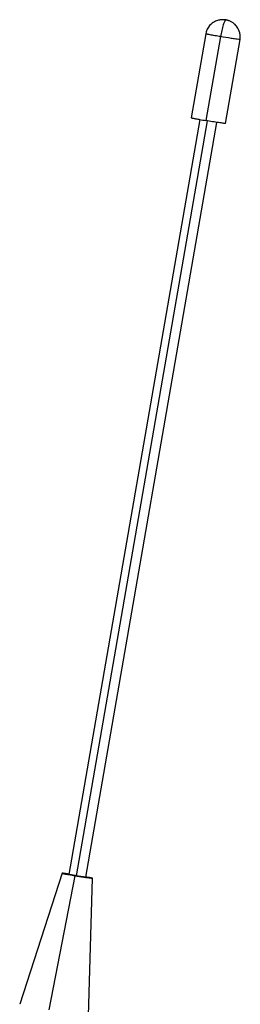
# Model space of a CAD drawing. Header units: inches. Extents: x 0 to 17, y 0 to 11.
# Tile 30 of 31: x 13.2 to 13.7, y 5.9 to 8.1. Entities that reach past the tile are written whole.
import ezdxf

# ---------------------------------------------------------------- set-up
doc = ezdxf.new("R2010")
doc.units = ezdxf.units.IN
doc.header["$LTSCALE"] = 0.935
doc.header["$MEASUREMENT"] = 0
doc.layers.get('0').update_dxf_attribs({"linetype": 'CONTINUOUS'})

msp = doc.modelspace()

# ---------------------------------------------------------------- linework, layer by layer
at = {"color": 7, "linetype": 'Continuous'}
for p, q in [((13.6725, 8.1458), (13.6727, 8.1458)), ((13.6259, 8.1135), (13.5921, 7.9183)), ((13.6602, 8.1069), (13.6264, 7.9118)), ((13.6719, 7.905), (13.7057, 8.1001)), ((13.7053, 8.1), (13.7026, 8.1003)), ((13.7057, 8.1001), (13.7053, 8.1)), ((13.6119, 7.9143), (13.3077, 6.1589)), ((13.6291, 7.9113), (13.3249, 6.1557)), ((13.3476, 6.1523), (13.6518, 7.9076)), ((13.6715, 7.9049), (13.6719, 7.905)), ((13.2927, 6.1615), (13.1937, 5.8568)), ((13.2931, 6.1615), (13.2927, 6.1615)), ((13.3077, 6.1595), (13.3068, 6.1597)), ((13.2624, 5.8436), (13.3228, 6.1557)), ((13.3058, 6.1587), (13.3075, 6.1584)), ((13.3075, 6.1584), (13.3228, 6.1557)), ((13.3228, 6.1557), (13.3476, 6.1517)), ((13.3476, 6.1523), (13.3474, 6.1522)), ((13.3476, 6.1517), (13.3485, 6.1515)), ((13.3495, 6.1525), (13.3478, 6.1528)), ((13.3485, 6.1515), (13.3599, 6.1499)), ((13.3534, 5.8301), (13.3626, 6.1498)), ((13.3599, 6.1499), (13.3622, 6.1497)), ((13.3622, 6.1497), (13.3626, 6.1498)), ((13.1937, 5.8568), (13.1937, 5.8568))]:
    msp.add_line(p, q, dxfattribs=at)
for points in [[(13.6727, 8.1458), (13.6722, 8.1459), (13.6714, 8.146), (13.6704, 8.1461), (13.6693, 8.1462), (13.668, 8.1463), (13.6666, 8.1464), (13.665, 8.1464), (13.6633, 8.1463), (13.6615, 8.1462), (13.6596, 8.1459), (13.6576, 8.1456), (13.6555, 8.1451), (13.6533, 8.1445), (13.651, 8.1437), (13.6486, 8.1427), (13.6461, 8.1414), (13.6434, 8.1398), (13.6407, 8.1379), (13.6379, 8.1355), (13.635, 8.1325), (13.6321, 8.1288), (13.6294, 8.1241), (13.627, 8.1181), (13.6259, 8.1135)], [(13.7057, 8.1001), (13.7062, 8.1043), (13.7061, 8.1105), (13.7052, 8.1156), (13.7039, 8.12), (13.7024, 8.1237), (13.7007, 8.1267), (13.6991, 8.1292), (13.6975, 8.1313), (13.6959, 8.1332), (13.6943, 8.1348), (13.6927, 8.1363), (13.6911, 8.1376), (13.6896, 8.1387), (13.6881, 8.1398), (13.6866, 8.1407), (13.6852, 8.1415), (13.6838, 8.1422), (13.6824, 8.1429), (13.6811, 8.1434), (13.6798, 8.1439), (13.6785, 8.1443), (13.6773, 8.1447), (13.6761, 8.145), (13.675, 8.1453), (13.674, 8.1455), (13.6732, 8.1457), (13.6727, 8.1458)]]:
    msp.add_lwpolyline(points, dxfattribs=at)
msp.add_arc((13.8903, 9.4664), 1.5769, 259.8231, 260.3646, dxfattribs=at)
for points, knots in [([(13.6725, 8.1458), (13.6721, 8.1458), (13.671, 8.1449), (13.6698, 8.1427), (13.6682, 8.1391), (13.6657, 8.1318), (13.6629, 8.1209), (13.661, 8.1117), (13.6602, 8.1069)], [0, 0, 0, 0, 0.031197, 0.09149, 0.186912, 0.31617, 0.646322, 1, 1, 1, 1]), ([(13.6602, 8.1069), (13.6581, 8.1072), (13.6538, 8.108), (13.6475, 8.1091), (13.6415, 8.1102), (13.6362, 8.1112), (13.6324, 8.1119), (13.6299, 8.1124), (13.6284, 8.1127), (13.6274, 8.113), (13.6265, 8.1132), (13.6262, 8.1133), (13.6259, 8.1134), (13.6259, 8.1135)], [0, 0, 0, 0, 0.186011, 0.372226, 0.548919, 0.705946, 0.834092, 0.885197, 0.926908, 0.959079, 0.981715, 0.995133, 1, 1, 1, 1]), ([(13.7026, 8.1003), (13.7003, 8.1006), (13.6944, 8.1014), (13.6803, 8.1035), (13.6685, 8.1055), (13.6602, 8.1069)], [0, 0, 0, 0, 0.164309, 0.414407, 1, 1, 1, 1]), ([(13.5921, 7.9183), (13.592, 7.9183), (13.5922, 7.9182), (13.5924, 7.9182), (13.5929, 7.918), (13.5938, 7.9178), (13.5953, 7.9175), (13.5975, 7.917), (13.6004, 7.9164), (13.6038, 7.9158), (13.6076, 7.9151), (13.6103, 7.9146), (13.6117, 7.9143)], [0, 0, 0, 0, 0.005045, 0.018422, 0.040592, 0.071297, 0.156878, 0.272674, 0.417626, 0.589986, 0.785494, 1, 1, 1, 1]), ([(13.6715, 7.9049), (13.6709, 7.9049), (13.6691, 7.9051), (13.6658, 7.9055), (13.6612, 7.9062), (13.6531, 7.9074), (13.6413, 7.9093), (13.6315, 7.9109), (13.6264, 7.9118)], [0, 0, 0, 0, 0.041454, 0.115632, 0.218853, 0.346764, 0.656704, 1, 1, 1, 1]), ([(13.2927, 6.1615), (13.2927, 6.1614), (13.2932, 6.1613), (13.2936, 6.1611), (13.2948, 6.1609), (13.2962, 6.1605), (13.2981, 6.1602), (13.3014, 6.1595), (13.3039, 6.159), (13.3058, 6.1587)], [0, 0, 0, 0, 0.016966, 0.067013, 0.149739, 0.263905, 0.408013, 0.580397, 1, 1, 1, 1]), ([(13.3068, 6.1597), (13.3038, 6.1601), (13.2997, 6.1607), (13.2952, 6.1613), (13.2936, 6.1615), (13.2931, 6.1615)], [0, 0, 0, 0, 0.666554, 0.88049, 1, 1, 1, 1]), ([(13.3249, 6.1557), (13.3237, 6.1559), (13.3215, 6.1562), (13.3183, 6.1568), (13.3154, 6.1573), (13.3128, 6.1578), (13.3107, 6.1582), (13.3093, 6.1585), (13.3085, 6.1587), (13.308, 6.1588), (13.3078, 6.1589), (13.3077, 6.1589), (13.3077, 6.1589)], [0, 0, 0, 0, 0.198371, 0.386922, 0.559041, 0.709147, 0.832168, 0.92359, 0.956389, 0.980153, 0.994629, 1, 1, 1, 1]), ([(13.3474, 6.1522), (13.3465, 6.1523), (13.3439, 6.1527), (13.339, 6.1533), (13.3323, 6.1544), (13.3274, 6.1552), (13.3249, 6.1557)], [0, 0, 0, 0, 0.115536, 0.346886, 0.656649, 1, 1, 1, 1]), ([(13.3626, 6.1498), (13.3626, 6.1498), (13.3625, 6.1498), (13.3622, 6.1499), (13.3615, 6.1501), (13.3605, 6.1504), (13.359, 6.1507), (13.3571, 6.1511), (13.3539, 6.1517), (13.3513, 6.1522), (13.3495, 6.1525)], [0, 0, 0, 0, 0.0054, 0.018604, 0.069687, 0.152988, 0.267287, 0.411106, 0.582807, 1, 1, 1, 1])]:
    msp.add_open_spline(points, degree=3, knots=knots, dxfattribs=at)

doc.saveas('drawing.dxf')
